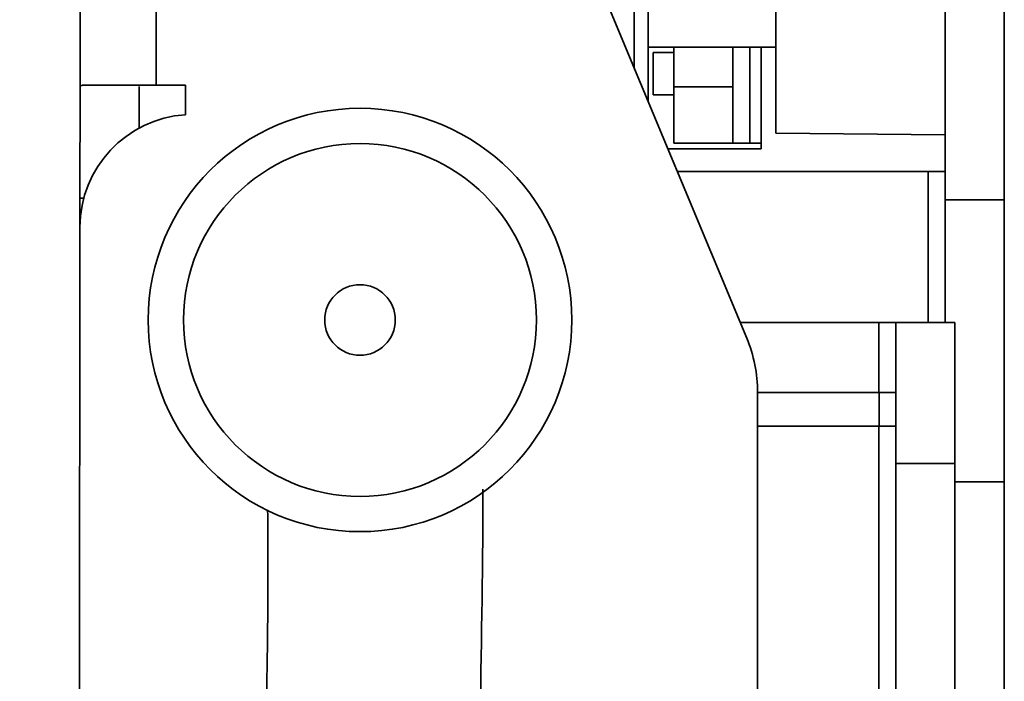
# Model space of a CAD drawing. Header units: millimetres. Extents: x 2 to 1120, y -2 to 861.
# Tile 114 of 226: x 686 to 701, y 416 to 426. Entities that reach past the tile are written whole.
import ezdxf

# ---------------------------------------------------------------- set-up
doc = ezdxf.new("R2010")
doc.units = ezdxf.units.MM
doc.header["$PDSIZE"] = -1
doc.styles.add('SLDTEXTSTYLE0', font='meiryo.ttc', dxfattribs={"width": 0.605})
doc.dimstyles.new('SLDDIMSTYLE1', dxfattribs={"dimtxt": 5.650301, "dimasz": 4.572, "dimexe": 0, "dimexo": 0.0625, "dimgap": 1.412575, "dimtad": 0, "dimtih": 1, "dimtoh": 1, "dimdec": 1, "dimlfac": 3, "dimrnd": 1e-09, "dimzin": 12, "dimdsep": 46, "dimtxsty": 'SLDTEXTSTYLE0', "dimsah": 1, "dimcen": 0.09, "dimadec": 0, "dimazin": 3, "dimtfac": 1, "dimtofl": 0, "dimtmove": 0, "dimatfit": 3, "dimfxl": 1, "dimfrac": 2, "dimtolj": 1, "dimtzin": 12, "dimarcsym": 0})

# ---------------------------------------------------------------- blocks, each defined once
blk = doc.blocks.new('*D38')
at = {"color": 0, "linetype": 'Continuous', "lineweight": -2}
for p, q in [((686.618, 438.555), (667.028, 438.555)), ((667.028, 433.983), (667.028, 361.684)), ((667.028, 269.56), (667.028, 341.859)), ((686.503, 264.988), (667.028, 264.988))]:
    blk.add_line(p, q, dxfattribs=at)
at = {"color": 0}
for points in [[(667.79, 433.983), (666.266, 433.983), (667.028, 438.555)], [(666.266, 269.56), (667.79, 269.56), (667.028, 264.988)]]:
    blk.add_solid(points, dxfattribs=at)
at = {"layer": 'Defpoints', "color": 0}
for p in [(686.68, 438.555), (667.028, 264.988), (686.565, 264.988)]:
    blk.add_point(p, dxfattribs=at)
at = {"color": 0, "lineweight": 18, "insert": (667.028, 360.271), "char_height": 5.6503, "attachment_point": 2, "style": 'SLDTEXTSTYLE0'}
blk.add_mtext('\\A1;520.7\\P(20.50)', dxfattribs=at)

msp = doc.modelspace()

# ---------------------------------------------------------------- linework, layer by layer
at = {"color": 7, "linetype": 'Continuous', "lineweight": 35}
for p, q in [((686.6751, 430.9346), (686.6711, 424.9346)), ((687.8108, 424.953), (687.8147, 430.9338)), ((696.6658, 421.1587), (693.1436, 429.6277)), ((697.1011, 428.1492), (697.1011, 424.2311)), ((695.1893, 427.1165), (695.1893, 424.709)), ((699.6411, 423.2352), (699.6411, 426.6219)), ((700.5267, 426.6219), (700.5267, 423.2352)), ((695.1893, 425.5212), (697.1011, 425.5212)), ((695.2627, 424.81), (695.2627, 425.4424)), ((695.2627, 425.4424), (695.5737, 425.4424)), ((695.5737, 425.5212), (695.5737, 424.9286)), ((696.4593, 425.5212), (696.4593, 424.9286)), ((696.8826, 425.5212), (696.8826, 423.9972)), ((686.7691, 424.9537), (687.8108, 424.953)), ((687.8108, 424.953), (688.2536, 424.9527)), ((688.2536, 424.9527), (688.2533, 424.5099)), ((686.67, 423.2604), (686.6711, 424.9346)), ((687.5567, 424.934), (687.5563, 424.3089)), ((695.5737, 424.81), (695.2627, 424.81)), ((696.4593, 424.9286), (695.5737, 424.9286)), ((695.5737, 424.0819), (695.5737, 424.9286)), ((696.4593, 424.9286), (696.4593, 424.0819)), ((697.1011, 424.2311), (699.6411, 424.2089)), ((696.4593, 424.0819), (695.5737, 424.0819)), ((696.7133, 424.0819), (696.4593, 424.0819)), ((696.7133, 424.0819), (696.8826, 424.0819)), ((696.8826, 423.9972), (695.4853, 423.9972)), ((699.3871, 423.6586), (695.6262, 423.6586)), ((699.3871, 423.6586), (699.6411, 423.6586)), ((686.67, 423.2604), (686.6697, 422.8213)), ((700.5267, 423.2352), (699.6411, 423.2352)), ((699.6411, 421.3937), (699.6411, 423.2352)), ((700.5267, 423.2352), (700.5267, 419.0019)), ((686.6697, 422.8213), (686.6341, 369.0167)), ((696.5681, 421.3937), (698.647, 421.3937)), ((698.901, 421.3937), (698.647, 421.3937)), ((698.901, 421.3937), (699.7866, 421.3937)), ((698.901, 421.3937), (698.901, 419.2771)), ((699.7866, 419.2771), (699.7866, 421.3937)), ((696.8281, 420.3445), (696.8227, 412.1458)), ((698.6501, 420.3433), (696.8281, 420.3445)), ((698.6498, 419.837), (698.6501, 420.3433)), ((698.6501, 420.3433), (698.901, 420.3431)), ((698.6498, 419.837), (696.8278, 419.8382)), ((698.901, 419.8368), (698.6498, 419.837)), ((698.901, 419.2771), (699.7866, 419.2771)), ((698.901, 409.9637), (698.901, 419.2771)), ((699.7866, 419.2771), (699.7866, 409.9637)), ((700.5267, 419.0019), (700.5267, 408.6354))]:
    msp.add_line(p, q, dxfattribs=at)
at = {"color": 8, "linetype": 'Continuous', "lineweight": 35}
for p, q in [((694.9776, 425.2179), (694.9776, 426.9048)), ((696.7133, 424.0819), (696.7133, 425.5212)), ((699.3871, 423.6586), (699.3871, 421.3937)), ((686.728, 423.2604), (686.67, 423.2604)), ((698.647, 420.3433), (698.647, 421.3937)), ((698.647, 415.6475), (698.647, 419.837)), ((700.5267, 419.0019), (699.7866, 419.0019))]:
    msp.add_line(p, q, dxfattribs=at)
at = {"color": 7, "linetype": 'Continuous', "lineweight": 35}
for radius in [3.175, 2.6458, 0.5292]:
    msp.add_circle((690.8684, 421.4314), radius, dxfattribs=at)
for centre, radius, start, end in [((688.3631, 422.8201), 1.6933, 93.71764, 179.96208), ((694.7114, 420.3459), 2.1167, 359.96208, 22.58194)]:
    msp.add_arc(centre, radius, start, end, dxfattribs=at)
for points, knots in [([(686.7691, 424.9537), (686.7406, 424.9529), (686.6837, 424.9514), (686.6753, 424.9402), (686.6711, 424.9346)], [0, 0, 0, 0, 0.5010039, 1, 1, 1, 1]), ([(692.7085, 418.8941), (692.709, 418.8297), (692.7111, 418.5202), (692.7066, 417.9673), (692.6881, 416.3403), (692.6173, 412.9328), (692.5253, 408.8094), (692.4668, 405.824), (692.448, 404.8645)], [0, 0, 0, 0, 0.0137649, 0.0661692, 0.118213, 0.361629, 0.7948265, 1, 1, 1, 1]), ([(688.6982, 377.5792), (688.8605, 385.8001), (689.0944, 397.6394), (689.3353, 411.0636), (689.498, 416.5106), (689.4855, 418.3399), (689.4838, 418.5833)], [0, 0, 0, 0, 0.6014631, 0.8661887, 0.9821918, 1, 1, 1, 1])]:
    msp.add_open_spline(points, degree=3, knots=knots, dxfattribs=at)

# ---------------------------------------------------------------- dimensions: what is measured, and where the dimension line sits
at = {"color": 7, "linetype": 'Continuous', "lineweight": 18}
dim = msp.add_linear_dim(base=(667.0277, 264.9879), p1=(686.6802, 438.5546), p2=(686.5653, 264.9879), angle=90, text='<>\\P(20.50)', dimstyle='SLDDIMSTYLE1', dxfattribs=at)
dim.commit()
dim.dimension.update_dxf_attribs({"geometry": '*D38', "text_midpoint": (667.0277, 351.7712), "dimtype": 160})

doc.saveas('drawing.dxf')
